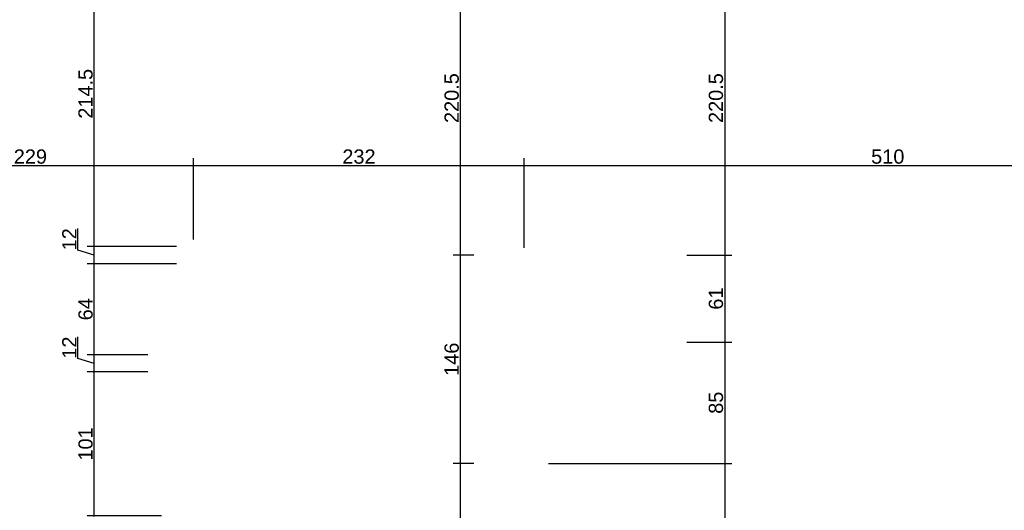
# Model space of a CAD drawing. Header units: millimetres. Extents: x 126553 to 403692, y -95821 to 38049.
# Tile 110 of 256: x 167066 to 167757, y -8448 to -8104. Entities that reach past the tile are written whole.
import ezdxf

# ---------------------------------------------------------------- set-up
doc = ezdxf.new("R2010")
doc.units = ezdxf.units.MM
doc.layers.add('11_wymiary', color=55, linetype='Continuous')
doc.layers.add('11_wymiary @ 50', color=55, linetype='Continuous')
doc.styles.add('11_RJ', font='arial.ttf')
doc.dimstyles.new('11_RJ (cc)', dxfattribs={"dimtxt": 0.2, "dimasz": 0.001, "dimexe": 0.1, "dimexo": 0.1, "dimgap": 0.02, "dimtad": 1, "dimdec": 1, "dimrnd": 0.5, "dimzin": 12, "dimdsep": 46, "dimtxsty": '11_RJ', "dimblk": 'OBLIQUE', "dimcen": 0, "dimdle": 0.01, "dimclrd": 256, "dimclre": 256, "dimclrt": 2, "dimazin": 3, "dimtfac": 1, "dimtdec": 1, "dimtofl": 0, "dimtmove": 0, "dimatfit": 3, "dimldrblk": 'DOT', "dimfxl": 1, "dimtolj": 1, "dimtzin": 13, "dimarcsym": 0})

# ---------------------------------------------------------------- blocks, each defined once
blk = doc.blocks.new('_Oblique')
at = {"color": 0, "linetype": 'ByBlock', "lineweight": -2}
blk.add_line((-0.5, -0.5), (0.5, 0.5), dxfattribs=at)
blk = doc.blocks.new('*D596')
at = {"layer": '11_wymiary', "lineweight": -2, "transparency": 16777216}
for p, q in [((166959.35, -8334.11), (166959.35, -8201.13)), ((167188.35, -8258.11), (167188.35, -8201.13)), ((166958.85, -8206.13), (167188.85, -8206.13))]:
    blk.add_line(p, q, dxfattribs=at)
at = {"layer": 'Defpoints', "color": 0, "transparency": 16777216}
for p in [(167188.35, -8206.13), (167188.35, -8263.11), (166959.35, -8339.11)]:
    blk.add_point(p, dxfattribs=at)
at = {"layer": '11_wymiary', "lineweight": -2, "transparency": 16777216, "xscale": 0.05, "yscale": 0.05, "zscale": 0.05, "rotation": 180}
blk.add_blockref('_Oblique', (166959.35, -8206.13), dxfattribs=at)
at = {"layer": '11_wymiary', "lineweight": -2, "transparency": 16777216, "xscale": 0.05, "yscale": 0.05, "zscale": 0.05}
blk.add_blockref('_Oblique', (167188.35, -8206.13), dxfattribs=at)
at = {"layer": '11_wymiary', "color": 2, "transparency": 16777216, "insert": (167073.85, -8200.03), "char_height": 10, "attachment_point": 5, "style": '11_RJ'}
blk.add_mtext('\\A1;229', dxfattribs=at)
blk = doc.blocks.new('_Dot')
at = {"color": 0, "linetype": 'ByBlock', "lineweight": -2}
blk.add_line((-0.5, 0), (-1, 0), dxfattribs=at)
at = {"color": 0, "linetype": 'ByBlock', "const_width": 0.5}
blk.add_lwpolyline([(-0.25, 0, 1), (0.25, 0, 1)], format="xyb", close=True, dxfattribs=at)
blk = doc.blocks.new('*D597')
at = {"layer": '11_wymiary', "lineweight": -2, "transparency": 16777216}
for p, q in [((167188.35, -8258.11), (167188.35, -8201.13)), ((167420.35, -8264.11), (167420.35, -8201.13)), ((167187.85, -8206.13), (167420.85, -8206.13))]:
    blk.add_line(p, q, dxfattribs=at)
at = {"layer": 'Defpoints', "color": 0, "transparency": 16777216}
for p in [(167420.35, -8206.13), (167188.35, -8263.11), (167420.35, -8269.11)]:
    blk.add_point(p, dxfattribs=at)
at = {"layer": '11_wymiary', "lineweight": -2, "transparency": 16777216, "xscale": 0.05, "yscale": 0.05, "zscale": 0.05, "rotation": 180}
blk.add_blockref('_Oblique', (167188.35, -8206.13), dxfattribs=at)
at = {"layer": '11_wymiary', "lineweight": -2, "transparency": 16777216, "xscale": 0.05, "yscale": 0.05, "zscale": 0.05}
blk.add_blockref('_Oblique', (167420.35, -8206.13), dxfattribs=at)
at = {"layer": '11_wymiary', "color": 2, "transparency": 16777216, "insert": (167304.35, -8200.02), "char_height": 10, "attachment_point": 5, "style": '11_RJ'}
blk.add_mtext('\\A1;232', dxfattribs=at)
blk = doc.blocks.new('*D598')
at = {"layer": '11_wymiary', "lineweight": -2, "transparency": 16777216}
for p, q in [((167420.35, -8264.11), (167420.35, -8201.13)), ((167930.31, -8264.11), (167930.31, -8201.13)), ((167419.85, -8206.13), (167930.81, -8206.13))]:
    blk.add_line(p, q, dxfattribs=at)
at = {"layer": 'Defpoints', "color": 0, "transparency": 16777216}
for p in [(167930.31, -8206.13), (167420.35, -8269.11), (167930.31, -8269.11)]:
    blk.add_point(p, dxfattribs=at)
at = {"layer": '11_wymiary', "lineweight": -2, "transparency": 16777216, "xscale": 0.05, "yscale": 0.05, "zscale": 0.05, "rotation": 180}
blk.add_blockref('_Oblique', (167420.35, -8206.13), dxfattribs=at)
at = {"layer": '11_wymiary', "lineweight": -2, "transparency": 16777216, "xscale": 0.05, "yscale": 0.05, "zscale": 0.05}
blk.add_blockref('_Oblique', (167930.31, -8206.13), dxfattribs=at)
at = {"layer": '11_wymiary', "color": 2, "transparency": 16777216, "insert": (167675.33, -8200.03), "char_height": 10, "attachment_point": 5, "style": '11_RJ'}
blk.add_mtext('\\A1;510', dxfattribs=at)
blk = doc.blocks.new('*D496')
at = {"layer": '11_wymiary', "lineweight": -2, "transparency": 16777216}
for p, q in [((167384.93, -8415.25), (167370.54, -8415.25)), ((167375.54, -8516.75), (167375.54, -8414.75)), ((167384.93, -8516.25), (167370.54, -8516.25))]:
    blk.add_line(p, q, dxfattribs=at)
at = {"layer": 'Defpoints', "color": 0, "transparency": 16777216}
for p in [(167375.54, -8415.25), (167389.93, -8415.25), (167389.93, -8516.25)]:
    blk.add_point(p, dxfattribs=at)
at = {"layer": '11_wymiary', "lineweight": -2, "transparency": 16777216, "xscale": 0.05, "yscale": 0.05, "zscale": 0.05}
for p, rotation in [((167375.54, -8415.25), 90), ((167375.54, -8516.25), 270)]:
    blk.add_blockref('_Oblique', p, dxfattribs=dict(at, rotation=rotation))
at = {"layer": '11_wymiary', "color": 2, "transparency": 16777216, "insert": (167369.43, -8465.75), "char_height": 10, "attachment_point": 5, "rotation": 90, "style": '11_RJ'}
blk.add_mtext('\\A1;101', dxfattribs=at)
blk = doc.blocks.new('*D497')
at = {"layer": '11_wymiary', "lineweight": -2, "transparency": 16777216}
for p, q in [((167384.93, -8269.11), (167370.54, -8269.11)), ((167375.54, -8415.75), (167375.54, -8268.61)), ((167384.93, -8415.25), (167370.54, -8415.25))]:
    blk.add_line(p, q, dxfattribs=at)
at = {"layer": 'Defpoints', "color": 0, "transparency": 16777216}
for p in [(167375.54, -8269.11), (167389.93, -8269.11), (167389.93, -8415.25)]:
    blk.add_point(p, dxfattribs=at)
at = {"layer": '11_wymiary', "lineweight": -2, "transparency": 16777216, "xscale": 0.05, "yscale": 0.05, "zscale": 0.05}
for p, rotation in [((167375.54, -8269.11), 90), ((167375.54, -8415.25), 270)]:
    blk.add_blockref('_Oblique', p, dxfattribs=dict(at, rotation=rotation))
at = {"layer": '11_wymiary', "color": 2, "transparency": 16777216, "insert": (167369.43, -8342.18), "char_height": 10, "attachment_point": 5, "rotation": 90, "style": '11_RJ'}
blk.add_mtext('\\A1;146', dxfattribs=at)
blk = doc.blocks.new('*D498')
at = {"layer": '11_wymiary', "lineweight": -2, "transparency": 16777216}
for p, q in [((167483.96, -8048.73), (167370.54, -8048.73)), ((167375.54, -8269.61), (167375.54, -8048.23)), ((167384.93, -8269.11), (167370.54, -8269.11))]:
    blk.add_line(p, q, dxfattribs=at)
at = {"layer": 'Defpoints', "color": 0, "transparency": 16777216}
for p in [(167375.54, -8048.73), (167488.96, -8048.73), (167389.93, -8269.11)]:
    blk.add_point(p, dxfattribs=at)
at = {"layer": '11_wymiary', "lineweight": -2, "transparency": 16777216, "xscale": 0.05, "yscale": 0.05, "zscale": 0.05}
for p, rotation in [((167375.54, -8048.73), 90), ((167375.54, -8269.11), 270)]:
    blk.add_blockref('_Oblique', p, dxfattribs=dict(at, rotation=rotation))
at = {"layer": '11_wymiary', "color": 2, "transparency": 16777216, "insert": (167369.43, -8158.92), "char_height": 10, "attachment_point": 5, "rotation": 90, "style": '11_RJ'}
blk.add_mtext('\\A1;220.5', dxfattribs=at)
blk = doc.blocks.new('*D303')
at = {"layer": '11_wymiary', "lineweight": -2, "transparency": 16777216}
for p, q in [((167118.71, -8452.61), (167118.71, -8350.61)), ((167156.35, -8351.11), (167113.71, -8351.11)), ((167165.83, -8452.11), (167113.71, -8452.11))]:
    blk.add_line(p, q, dxfattribs=at)
at = {"layer": 'Defpoints', "color": 0, "transparency": 16777216}
for p in [(167118.71, -8351.11), (167161.35, -8351.11), (167170.83, -8452.11)]:
    blk.add_point(p, dxfattribs=at)
at = {"layer": '11_wymiary', "lineweight": -2, "transparency": 16777216, "xscale": 0.05, "yscale": 0.05, "zscale": 0.05}
for p, rotation in [((167118.71, -8351.11), 90), ((167118.71, -8452.11), 270)]:
    blk.add_blockref('_Oblique', p, dxfattribs=dict(at, rotation=rotation))
at = {"layer": '11_wymiary', "color": 2, "transparency": 16777216, "insert": (167112.6, -8401.61), "char_height": 10, "attachment_point": 5, "rotation": 90, "style": '11_RJ'}
blk.add_mtext('\\A1;101', dxfattribs=at)
blk = doc.blocks.new('*D304')
at = {"layer": '11_wymiary', "lineweight": -2, "transparency": 16777216}
for p, q in [((167107.19, -8341.66), (167107.19, -8326.38)), ((167118.71, -8345.11), (167107.19, -8341.66)), ((167156.35, -8339.11), (167113.71, -8339.11)), ((167118.71, -8351.61), (167118.71, -8338.61)), ((167156.35, -8351.11), (167113.71, -8351.11))]:
    blk.add_line(p, q, dxfattribs=at)
at = {"layer": 'Defpoints', "color": 0, "transparency": 16777216}
for p in [(167118.71, -8339.11), (167161.35, -8339.11), (167161.35, -8351.11)]:
    blk.add_point(p, dxfattribs=at)
at = {"layer": '11_wymiary', "lineweight": -2, "transparency": 16777216, "xscale": 0.05, "yscale": 0.05, "zscale": 0.05}
for p, rotation in [((167118.71, -8339.11), 90), ((167118.71, -8351.11), 270)]:
    blk.add_blockref('_Oblique', p, dxfattribs=dict(at, rotation=rotation))
at = {"layer": '11_wymiary', "color": 2, "transparency": 16777216, "insert": (167101.17, -8334.02), "char_height": 10, "attachment_point": 5, "rotation": 90, "style": '11_RJ'}
blk.add_mtext('\\A1;12', dxfattribs=at)
blk = doc.blocks.new('*D305')
at = {"layer": '11_wymiary', "lineweight": -2, "transparency": 16777216}
for p, q in [((167118.71, -8339.61), (167118.71, -8274.61)), ((167176.35, -8275.11), (167113.71, -8275.11)), ((167156.35, -8339.11), (167113.71, -8339.11))]:
    blk.add_line(p, q, dxfattribs=at)
at = {"layer": 'Defpoints', "color": 0, "transparency": 16777216}
for p in [(167118.71, -8275.11), (167181.35, -8275.11), (167161.35, -8339.11)]:
    blk.add_point(p, dxfattribs=at)
at = {"layer": '11_wymiary', "lineweight": -2, "transparency": 16777216, "xscale": 0.05, "yscale": 0.05, "zscale": 0.05}
for p, rotation in [((167118.71, -8275.11), 90), ((167118.71, -8339.11), 270)]:
    blk.add_blockref('_Oblique', p, dxfattribs=dict(at, rotation=rotation))
at = {"layer": '11_wymiary', "color": 2, "transparency": 16777216, "insert": (167112.6, -8307.11), "char_height": 10, "attachment_point": 5, "rotation": 90, "style": '11_RJ'}
blk.add_mtext('\\A1;64', dxfattribs=at)
blk = doc.blocks.new('*D306')
at = {"layer": '11_wymiary', "lineweight": -2, "transparency": 16777216}
for p, q in [((167107.19, -8265.66), (167107.19, -8250.38)), ((167118.71, -8269.11), (167107.19, -8265.66)), ((167176.35, -8263.11), (167113.71, -8263.11)), ((167118.71, -8275.61), (167118.71, -8262.61)), ((167176.35, -8275.11), (167113.71, -8275.11))]:
    blk.add_line(p, q, dxfattribs=at)
at = {"layer": 'Defpoints', "color": 0, "transparency": 16777216}
for p in [(167118.71, -8263.11), (167181.35, -8263.11), (167181.35, -8275.11)]:
    blk.add_point(p, dxfattribs=at)
at = {"layer": '11_wymiary', "lineweight": -2, "transparency": 16777216, "xscale": 0.05, "yscale": 0.05, "zscale": 0.05}
for p, rotation in [((167118.71, -8263.11), 90), ((167118.71, -8275.11), 270)]:
    blk.add_blockref('_Oblique', p, dxfattribs=dict(at, rotation=rotation))
at = {"layer": '11_wymiary', "color": 2, "transparency": 16777216, "insert": (167101.17, -8258.02), "char_height": 10, "attachment_point": 5, "rotation": 90, "style": '11_RJ'}
blk.add_mtext('\\A1;12', dxfattribs=at)
blk = doc.blocks.new('*D307')
at = {"layer": '11_wymiary', "lineweight": -2, "transparency": 16777216}
for p, q in [((167176.35, -8048.73), (167113.71, -8048.73)), ((167118.71, -8263.61), (167118.71, -8048.23)), ((167176.35, -8263.11), (167113.71, -8263.11))]:
    blk.add_line(p, q, dxfattribs=at)
at = {"layer": 'Defpoints', "color": 0, "transparency": 16777216}
for p in [(167118.71, -8048.73), (167181.35, -8048.73), (167181.35, -8263.11)]:
    blk.add_point(p, dxfattribs=at)
at = {"layer": '11_wymiary', "lineweight": -2, "transparency": 16777216, "xscale": 0.05, "yscale": 0.05, "zscale": 0.05}
for p, rotation in [((167118.71, -8048.73), 90), ((167118.71, -8263.11), 270)]:
    blk.add_blockref('_Oblique', p, dxfattribs=dict(at, rotation=rotation))
at = {"layer": '11_wymiary', "color": 2, "transparency": 16777216, "insert": (167112.6, -8155.92), "char_height": 10, "attachment_point": 5, "rotation": 90, "style": '11_RJ'}
blk.add_mtext('\\A1;214.5', dxfattribs=at)
blk = doc.blocks.new('*D511')
at = {"layer": '11_wymiary', "lineweight": -2, "transparency": 16777216}
for p, q in [((167555.61, -8048.73), (167565.91, -8048.73)), ((167560.91, -8048.23), (167560.91, -8269.61)), ((167534.35, -8269.11), (167565.91, -8269.11))]:
    blk.add_line(p, q, dxfattribs=at)
at = {"layer": 'Defpoints', "color": 0, "transparency": 16777216}
for p in [(167550.61, -8048.73), (167529.35, -8269.11), (167560.91, -8269.11)]:
    blk.add_point(p, dxfattribs=at)
at = {"layer": '11_wymiary', "lineweight": -2, "transparency": 16777216, "xscale": 0.05, "yscale": 0.05, "zscale": 0.05}
for p, rotation in [((167560.91, -8048.73), 90), ((167560.91, -8269.11), 270)]:
    blk.add_blockref('_Oblique', p, dxfattribs=dict(at, rotation=rotation))
at = {"layer": '11_wymiary', "color": 2, "transparency": 16777216, "insert": (167554.81, -8158.92), "char_height": 10, "attachment_point": 5, "rotation": 90, "style": '11_RJ'}
blk.add_mtext('\\A1;220.5', dxfattribs=at)
blk = doc.blocks.new('*D512')
at = {"layer": '11_wymiary', "lineweight": -2, "transparency": 16777216}
for p, q in [((167534.35, -8269.11), (167565.91, -8269.11)), ((167560.91, -8268.61), (167560.91, -8330.61)), ((167534.35, -8330.11), (167565.91, -8330.11))]:
    blk.add_line(p, q, dxfattribs=at)
at = {"layer": 'Defpoints', "color": 0, "transparency": 16777216}
for p in [(167529.35, -8269.11), (167529.35, -8330.11), (167560.91, -8330.11)]:
    blk.add_point(p, dxfattribs=at)
at = {"layer": '11_wymiary', "lineweight": -2, "transparency": 16777216, "xscale": 0.05, "yscale": 0.05, "zscale": 0.05}
for p, rotation in [((167560.91, -8269.11), 90), ((167560.91, -8330.11), 270)]:
    blk.add_blockref('_Oblique', p, dxfattribs=dict(at, rotation=rotation))
at = {"layer": '11_wymiary', "color": 2, "transparency": 16777216, "insert": (167554.81, -8299.61), "char_height": 10, "attachment_point": 5, "rotation": 90, "style": '11_RJ'}
blk.add_mtext('\\A1;61', dxfattribs=at)
blk = doc.blocks.new('*D513')
at = {"layer": '11_wymiary', "lineweight": -2, "transparency": 16777216}
for p, q in [((167560.91, -8329.61), (167560.91, -8415.75)), ((167534.35, -8330.11), (167565.91, -8330.11)), ((167437.35, -8415.25), (167565.91, -8415.25))]:
    blk.add_line(p, q, dxfattribs=at)
at = {"layer": 'Defpoints', "color": 0, "transparency": 16777216}
for p in [(167529.35, -8330.11), (167432.35, -8415.25), (167560.91, -8415.25)]:
    blk.add_point(p, dxfattribs=at)
at = {"layer": '11_wymiary', "lineweight": -2, "transparency": 16777216, "xscale": 0.05, "yscale": 0.05, "zscale": 0.05}
for p, rotation in [((167560.91, -8330.11), 90), ((167560.91, -8415.25), 270)]:
    blk.add_blockref('_Oblique', p, dxfattribs=dict(at, rotation=rotation))
at = {"layer": '11_wymiary', "color": 2, "transparency": 16777216, "insert": (167554.81, -8372.68), "char_height": 10, "attachment_point": 5, "rotation": 90, "style": '11_RJ'}
blk.add_mtext('\\A1;85', dxfattribs=at)
blk = doc.blocks.new('*D514')
at = {"layer": '11_wymiary', "lineweight": -2, "transparency": 16777216}
for p, q in [((167437.35, -8415.25), (167565.91, -8415.25)), ((167560.91, -8414.75), (167560.91, -8516.75)), ((167437.35, -8516.25), (167565.91, -8516.25))]:
    blk.add_line(p, q, dxfattribs=at)
at = {"layer": 'Defpoints', "color": 0, "transparency": 16777216}
for p in [(167432.35, -8415.25), (167432.35, -8516.25), (167560.91, -8516.25)]:
    blk.add_point(p, dxfattribs=at)
at = {"layer": '11_wymiary', "lineweight": -2, "transparency": 16777216, "xscale": 0.05, "yscale": 0.05, "zscale": 0.05}
for p, rotation in [((167560.91, -8415.25), 90), ((167560.91, -8516.25), 270)]:
    blk.add_blockref('_Oblique', p, dxfattribs=dict(at, rotation=rotation))
at = {"layer": '11_wymiary', "color": 2, "transparency": 16777216, "insert": (167554.81, -8465.75), "char_height": 10, "attachment_point": 5, "rotation": 90, "style": '11_RJ'}
blk.add_mtext('\\A1;101', dxfattribs=at)

msp = doc.modelspace()

# ---------------------------------------------------------------- dimensions: what is measured, and where the dimension line sits
at = {"layer": '11_wymiary @ 50'}
for base, p1, p2, picture, middle in [((167118.7081, -8048.73273), (167181.35215, -8263.11299), (167181.35215, -8048.73273), '*D307', (167112.60237, -8155.92286)), ((167375.54037, -8048.73273), (167389.93062, -8269.11299), (167488.961, -8048.73273), '*D498', (167369.43464, -8158.92286)), ((167560.91343, -8269.11299), (167550.60545, -8048.73273), (167529.35215, -8269.11299), '*D511', (167554.8077, -8158.92286)), ((167118.7081, -8263.11299), (167181.35215, -8275.11299), (167181.35215, -8263.11299), '*D306', (167101.16717, -8264.65685)), ((167118.7081, -8275.11299), (167161.35215, -8339.11299), (167181.35215, -8275.11299), '*D305', (167112.60237, -8307.11299)), ((167375.54037, -8269.11299), (167389.93062, -8415.25433), (167389.93062, -8269.11299), '*D497', (167369.43464, -8342.18366)), ((167560.91343, -8330.11299), (167529.35215, -8269.11299), (167529.35215, -8330.11299), '*D512', (167554.8077, -8299.61299)), ((167118.7081, -8339.11299), (167161.35215, -8351.11299), (167161.35215, -8339.11299), '*D304', (167101.16717, -8340.65685)), ((167560.91343, -8415.25433), (167529.35215, -8330.11299), (167432.35215, -8415.25433), '*D513', (167554.8077, -8372.68366)), ((167118.7081, -8351.11299), (167170.82542, -8452.11299), (167161.35215, -8351.11299), '*D303', (167112.60237, -8401.61299)), ((167375.54037, -8415.25433), (167389.93062, -8516.25433), (167389.93062, -8415.25433), '*D496', (167369.43464, -8465.75433)), ((167560.91343, -8516.25433), (167432.35215, -8415.25433), (167432.35215, -8516.25433), '*D514', (167554.8077, -8465.75433))]:
    dim = msp.add_linear_dim(base=base, p1=p1, p2=p2, angle=90, dimstyle='11_RJ (cc)', override={"dimscale": 50, "dimtix": 0, "dimtofl": 0, "dimtmove": 1, "dimatfit": 3}, dxfattribs=at)
    dim.commit()
    dim.dimension.update_dxf_attribs({"geometry": picture, "text_midpoint": middle})
for base, p1, p2, picture, middle in [((167188.35215, -8206.1323), (166959.35215, -8339.11299), (167188.35215, -8263.11299), '*D596', (167073.85215, -8200.02657)), ((167420.35215, -8206.1323), (167188.35215, -8263.11299), (167420.35215, -8269.11299), '*D597', (167304.35215, -8200.02316)), ((167930.31017, -8206.1323), (167420.35215, -8269.11299), (167930.31017, -8269.11299), '*D598', (167675.33116, -8200.02657))]:
    dim = msp.add_linear_dim(base=base, p1=p1, p2=p2, dimstyle='11_RJ (cc)', override={"dimscale": 50, "dimtix": 0, "dimtofl": 0, "dimtmove": 1, "dimatfit": 3}, dxfattribs=at)
    dim.commit()
    dim.dimension.update_dxf_attribs({"geometry": picture, "text_midpoint": middle})

doc.saveas('drawing.dxf')
